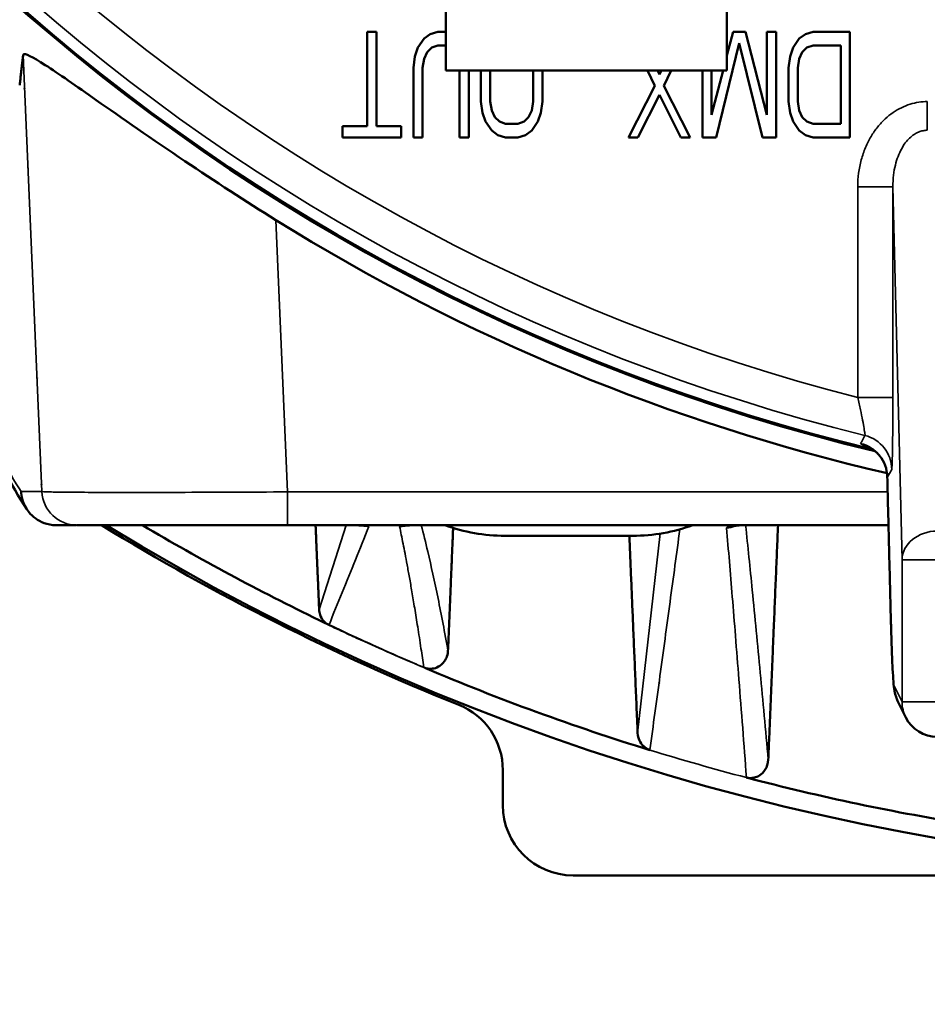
# Model space of a CAD drawing. Header units: millimetres. Extents: x 30 to 1646, y 30 to 1265.
# Tile 76 of 137: x 675 to 700, y 979 to 1007. Entities that reach past the tile are written whole.
import ezdxf

# ---------------------------------------------------------------- set-up
doc = ezdxf.new("R2010")
doc.units = ezdxf.units.MM
doc.header["$LTSCALE"] = 6
for name, color, linetype, lineweight in [('Dimension (ISO)', 7, 'Continuous', 25), ('Visible (ISO)', 7, 'Continuous', 50), ('Visible Narrow (ISO)', 7, 'Continuous', 35)]:
    doc.layers.add(name, color=color, linetype=linetype, lineweight=lineweight)
doc.styles.add('Note Text (ANSI)', font='tahoma.ttf')
doc.dimstyles.new('Default (ISO)', dxfattribs={"dimscale": 6, "dimtxt": 1, "dimasz": 2.5, "dimexe": 3.175, "dimexo": 0, "dimgap": 0.762, "dimtad": 1, "dimrnd": 1e-08, "dimzin": 0, "dimdsep": 46, "dimtxsty": 'Note Text (ANSI)', "dimcen": 0.09, "dimdle": 10, "dimclrd": 1, "dimclre": 1, "dimclrt": 1, "dimazin": 0, "dimtfac": 3.5052, "dimtmove": 0, "dimatfit": 3, "dimfxl": 1, "dimtolj": 1, "dimtzin": 0, "dimlwd": -1, "dimlwe": -1, "dimarcsym": 0})

# ---------------------------------------------------------------- blocks, each defined once
blk = doc.blocks.new('*D22')
at = {"layer": 'Defpoints', "color": 0, "transparency": 16777216}
for p in [(706.416, 1052.811), (717.925, 1046.766)]:
    blk.add_point(p, dxfattribs=at)
at = {"layer": 'Dimension (ISO)', "color": 1, "transparency": 16777216}
for p, q in [((693.136, 1059.785), (679.856, 1066.76)), ((706.416, 1052.811), (717.925, 1046.766)), ((731.205, 1039.791), (896.945, 952.746))]:
    blk.add_line(p, q, dxfattribs=at)
for points in [[(694.298, 1061.998), (691.973, 1057.572), (706.416, 1052.811)], [(732.367, 1042.005), (730.042, 1037.578), (717.925, 1046.766)]]:
    blk.add_solid(points, dxfattribs=at)
at = {"layer": 'Dimension (ISO)', "color": 1, "transparency": 16777216, "insert": (821.232, 1006.541), "char_height": 6, "attachment_point": 1, "rotation": 332.2919, "style": 'Note Text (ANSI)'}
blk.add_mtext('\\A1;∅13.00 mm [∅0.512 in]', dxfattribs=at)

msp = doc.modelspace()

# ---------------------------------------------------------------- linework, layer by layer
at = {"layer": 'Visible (ISO)'}
for p, q in [((686.6703, 1010.1882), (686.6703, 1005.1882)), ((694.6703, 1010.1882), (694.6703, 1005.1882)), ((684.4328, 1006.2882), (684.4328, 1003.6074)), ((684.6953, 1006.2882), (684.4328, 1006.2882)), ((684.6953, 1003.6074), (684.6953, 1006.2882)), ((685.8766, 1005.8414), (686.0516, 1006.0968)), ((686.0516, 1006.0968), (686.2266, 1006.2244)), ((686.2266, 1006.2244), (686.4453, 1006.2882)), ((686.6203, 1006.2882), (686.4453, 1006.2882)), ((686.6203, 1006.2882), (686.6703, 1006.2737)), ((694.6703, 1005.6135), (694.8453, 1006.2882)), ((695.1953, 1006.2882), (694.8453, 1006.2882)), ((695.1953, 1006.2882), (695.8078, 1003.9265)), ((695.8078, 1006.2882), (695.8078, 1003.9265)), ((696.0703, 1006.2882), (695.8078, 1006.2882)), ((696.0703, 1003.2882), (696.0703, 1006.2882)), ((696.5516, 1005.8414), (696.7266, 1006.0968)), ((696.7266, 1006.0968), (696.9016, 1006.2244)), ((696.9016, 1006.2244), (697.1203, 1006.2882)), ((698.1703, 1006.2882), (697.1203, 1006.2882)), ((698.1703, 1003.2882), (698.1703, 1006.2882)), ((685.7891, 1005.5861), (685.8766, 1005.8414)), ((686.2703, 1005.8414), (686.1391, 1005.7138)), ((686.4453, 1005.9053), (686.2703, 1005.8414)), ((686.4453, 1005.9053), (686.6203, 1005.9053)), ((686.6703, 1005.887), (686.6203, 1005.9053)), ((695.0203, 1005.9691), (694.3641, 1003.2882)), ((695.6766, 1003.2882), (695.0203, 1005.9691)), ((696.4641, 1005.5861), (696.5516, 1005.8414)), ((696.9453, 1005.8414), (696.8141, 1005.7138)), ((697.1203, 1005.9053), (696.9453, 1005.8414)), ((697.1203, 1005.9053), (697.9078, 1005.9053)), ((697.9078, 1005.9053), (697.9078, 1003.6712)), ((685.7453, 1005.267), (685.7891, 1005.5861)), ((686.0516, 1005.5223), (686.0078, 1005.267)), ((686.1391, 1005.7138), (686.0516, 1005.5223)), ((696.4203, 1005.267), (696.4641, 1005.5861)), ((696.7266, 1005.5223), (696.6828, 1005.267)), ((696.8141, 1005.7138), (696.7266, 1005.5223)), ((685.7453, 1005.267), (685.7453, 1003.2882)), ((686.0078, 1003.2882), (686.0078, 1005.267)), ((696.4203, 1005.267), (696.4203, 1004.3095)), ((696.6828, 1004.3095), (696.6828, 1005.267)), ((686.6703, 1005.1882), (694.6703, 1005.1882)), ((687.0578, 1005.1882), (687.0578, 1003.2882)), ((687.3203, 1003.2882), (687.3203, 1005.1882)), ((687.6703, 1005.1882), (687.6703, 1004.3095)), ((687.9328, 1004.3095), (687.9328, 1005.1882)), ((689.1578, 1005.1882), (689.1578, 1004.3095)), ((689.4203, 1004.3095), (689.4203, 1005.1882)), ((692.6141, 1004.7563), (692.4044, 1005.1882)), ((692.6884, 1005.1882), (692.7453, 1005.0755)), ((692.7453, 1005.0755), (692.8023, 1005.1882)), ((693.0863, 1005.1882), (692.8766, 1004.7563)), ((693.9703, 1005.1882), (693.9703, 1003.2882)), ((694.2328, 1003.9265), (694.2328, 1005.1882)), ((694.2328, 1003.9265), (694.56, 1005.1882)), ((691.8703, 1003.2882), (692.6141, 1004.7563)), ((692.8766, 1004.7563), (693.6203, 1003.2882)), ((692.7453, 1004.501), (692.1328, 1003.2882)), ((693.3578, 1003.2882), (692.7453, 1004.501)), ((687.7141, 1003.9904), (687.6703, 1004.3095)), ((687.9328, 1004.3095), (687.9766, 1004.0542)), ((689.1141, 1004.0542), (689.1578, 1004.3095)), ((689.4203, 1004.3095), (689.3766, 1003.9904)), ((696.4641, 1003.9904), (696.4203, 1004.3095)), ((696.6828, 1004.3095), (696.7266, 1004.0542)), ((687.8016, 1003.7351), (687.7141, 1003.9904)), ((687.9766, 1004.0542), (688.0641, 1003.8627)), ((688.0641, 1003.8627), (688.1953, 1003.7351)), ((688.8953, 1003.7351), (689.0266, 1003.8627)), ((689.0266, 1003.8627), (689.1141, 1004.0542)), ((689.3766, 1003.9904), (689.2891, 1003.7351)), ((696.5516, 1003.7351), (696.4641, 1003.9904)), ((696.7266, 1004.0542), (696.8141, 1003.8627)), ((696.8141, 1003.8627), (696.9453, 1003.7351)), ((683.7328, 1003.6074), (683.7328, 1003.2882)), ((684.4328, 1003.6074), (683.7328, 1003.6074)), ((685.3953, 1003.6074), (684.6953, 1003.6074)), ((685.3953, 1003.2882), (685.3953, 1003.6074)), ((687.9766, 1003.4797), (687.8016, 1003.7351)), ((688.1953, 1003.7351), (688.3703, 1003.6712)), ((688.7203, 1003.6712), (688.3703, 1003.6712)), ((688.7203, 1003.6712), (688.8953, 1003.7351)), ((689.2891, 1003.7351), (689.1141, 1003.4797)), ((696.7266, 1003.4797), (696.5516, 1003.7351)), ((696.9453, 1003.7351), (697.1203, 1003.6712)), ((697.9078, 1003.6712), (697.1203, 1003.6712)), ((683.7328, 1003.2882), (685.3953, 1003.2882)), ((685.7453, 1003.2882), (686.0078, 1003.2882)), ((687.0578, 1003.2882), (687.3203, 1003.2882)), ((688.1516, 1003.3521), (687.9766, 1003.4797)), ((688.3703, 1003.2882), (688.1516, 1003.3521)), ((688.3703, 1003.2882), (688.7203, 1003.2882)), ((688.9391, 1003.3521), (688.7203, 1003.2882)), ((689.1141, 1003.4797), (688.9391, 1003.3521)), ((691.8703, 1003.2882), (692.1328, 1003.2882)), ((693.3578, 1003.2882), (693.6203, 1003.2882)), ((693.9703, 1003.2882), (694.3641, 1003.2882)), ((695.6766, 1003.2882), (696.0703, 1003.2882)), ((696.9016, 1003.3521), (696.7266, 1003.4797)), ((697.1203, 1003.2882), (696.9016, 1003.3521)), ((697.1203, 1003.2882), (698.1703, 1003.2882)), ((699.2372, 994.3105), (699.2372, 994.3105)), ((699.2317, 993.6326), (699.2317, 993.6326)), ((676.16, 992.2534), (675.5827, 992.2534)), ((699.2663, 992.2532), (682.1668, 992.2532)), ((688.3498, 991.9532), (691.9909, 991.9532)), ((699.5414, 987.2175), (699.7585, 986.783)), ((688.2909, 984.2871), (688.2909, 985.2871)), ((734.0495, 982.2882), (690.2911, 982.2882))]:
    msp.add_line(p, q, dxfattribs=at)
for centre, radius, start, end in [((712.1703, 1049.7882), 57, 197.87959, 256.5243), ((712.1703, 1049.7882), 56.9651, 197.89092, 256.44558), ((712.1703, 1049.7882), 58.5, 230.132708, 230.136653), ((712.1703, 1049.7883), 58.6571, 230.272347, 230.276269), ((712.1703, 1049.7882), 60.3429, 231.707111, 231.710804), ((712.1703, 1049.7882), 63.8319, 234.354405, 234.357699), ((712.1703, 1049.7883), 64.9985, 235.156587, 235.159767), ((712.147, 1049.6967), 55.6557, 255.72063, 255.72064), ((712.2674, 1050.2003), 56.1735, 256.74769, 256.7477), ((712.1292, 1049.6139), 55.5291, 256.73767, 256.73768), ((712.1284, 1049.608), 56.815, 256.9069, 256.90692), ((712.1703, 1049.7883), 67.4331, 236.716839, 236.719801), ((712.1703, 1049.7882), 67.5, 236.75769, 236.760647), ((712.1651, 1049.7802), 67.4904, 236.96652, 236.966556), ((712.2141, 1049.8558), 67.5136, 237.058432, 237.058466), ((712.1703, 1049.7882), 67.5, 238.470504, 248.138936), ((712.1703, 1049.7882), 67.4331, 238.563252, 301.436736), ((712.1703, 1049.7882), 66.8981, 239.321114, 244.211109), ((688.3498, 996.9532), 5, 250.05156, 270), ((691.9909, 996.9532), 5, 270, 289.94844), ((712.1497, 1049.7463), 64.9518, 243.894851, 243.894917), ((712.1703, 1049.7882), 64.9985, 244.376972, 244.378782), ((712.1702, 1049.788), 64.9982, 245.960694, 245.961371), ((712.1716, 1049.7925), 64.1299, 252.470549, 252.470737), ((712.1703, 1049.7882), 66.8981, 247.03982, 252.878315), ((712.1709, 1049.7905), 64.1278, 254.467568, 254.467821), ((712.1705, 1049.7888), 64.9991, 252.603058, 252.603291), ((712.1703, 1049.7881), 64.9983, 254.747523, 254.747838), ((700.653, 987.2301), 1, 206.55807, 270), ((712.1703, 1049.7882), 66.8981, 255.326563, 260.908262)]:
    msp.add_arc(centre, radius, start, end, dxfattribs=at)
for centre, major_axis, ratio, start_param, end_param in [((712.1703, 1049.5873), (0, 57.3341), 0.9999939, 2.5840353, 2.9138221), ((686.2897, 985.2851), (1.6551, 1.1262), 0.9991092, 5.6862661, 6.874719), ((690.2922, 984.2885), (-1.7903, -0.8949), 0.9992388, 5.8200749, 7.3902368)]:
    msp.add_ellipse(centre, major_axis=major_axis, ratio=ratio, start_param=start_param, end_param=end_param, dxfattribs=at)
for points, weights in [([(674.6402, 1005.6318), (674.5914, 1005.2061), (674.5428, 1004.7723)], [1.00128809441, 1.00163927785, 1.00192229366]), ([(682.9627, 992.2532), (683.0131, 991.0719), (683.0649, 989.8518)], [1.03652419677, 1.02547272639, 1.01419463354]), ([(686.7312, 988.674), (686.806, 990.4687), (686.8771, 992.175)], [1.02033092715, 1.03993067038, 1.05913267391]), ([(695.8459, 985.5828), (695.9913, 989.0901), (696.1225, 992.2532)], [1.02203491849, 1.06783391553, 1.11256722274]), ([(691.8915, 991.9532), (692.005, 989.2593), (692.128, 986.3332)], [1.08044110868, 1.04902882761, 1.01654221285])]:
    msp.add_rational_spline(points, weights, degree=2, dxfattribs=at)
for points, knots in [([(674.6402, 1005.6318), (674.6429, 1005.6375), (674.6449, 1005.6426), (674.6854, 1005.6903), (674.8994, 1005.5849), (675.6391, 1005.1076), (676.1629, 1004.7402), (677.4335, 1003.8505), (678.3088, 1003.2391), (680.09, 1002.0453), (680.9845, 1001.4667), (681.8342, 1000.9365)], [-2.356232, -2.356232, -2.356232, -2.356232, -2.3330548, -2.3330548, -2.0748946, -2.0748946, -1.8167343, -1.8167343, -1.4870191, -1.4870191, -1.1907701, -1.1907701, -1.1907701, -1.1907701]), ([(699.2317, 993.6326), (699.229, 993.7413), (699.2078, 993.8507), (699.1348, 994.0486), (699.0824, 994.1406), (698.9964, 994.2503), (698.9687, 994.2811), (698.9191, 994.3302), (698.8969, 994.3499), (698.8405, 994.3961), (698.8085, 994.4179), (698.7621, 994.4468), (698.7457, 994.4556), (698.7202, 994.4689), (698.7137, 994.4716), (698.7127, 994.4721), (698.7126, 994.4721), (698.7126, 994.4721)], [0, 0, 0, 0, 0.03326907, 0.03326907, 0.06556423, 0.06556423, 0.07972093, 0.07972093, 0.09116162, 0.09116162, 0.1107063, 0.1107063, 0.12880092, 0.12880092, 0.15238131, 0.15238131, 0.1543016, 0.1543016, 0.1543016, 0.1543016]), ([(699.3332, 989.5941), (699.3264, 989.8625), (699.3196, 990.1311), (699.3061, 990.6686), (699.2993, 990.9375), (699.2858, 991.4757), (699.279, 991.7449), (699.2655, 992.2837), (699.2588, 992.5532), (699.2452, 993.0927), (699.2385, 993.3625), (699.2317, 993.6326)], [3.7467306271, 3.7467306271, 3.7467306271, 3.7467306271, 3.7475564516, 3.7475564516, 3.7483822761, 3.7483822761, 3.7492081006, 3.7492081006, 3.7500339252, 3.7500339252, 3.7508597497, 3.7508597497, 3.7508597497, 3.7508597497]), ([(674.5855, 993.2083), (674.5864, 993.153), (674.5917, 993.0818), (674.622, 992.9765), (674.6523, 992.8713), (674.7204, 992.7337), (674.7922, 992.641), (674.864, 992.5483), (674.9294, 992.4915), (674.9988, 992.4416), (675.0681, 992.3917), (675.141, 992.3504), (675.2366, 992.3151), (675.3319, 992.28), (675.451, 992.2534), (675.5827, 992.2532)], [0.00000328, 0.00000328, 0.00000328, 0.00000328, 0.2, 0.2, 0.2, 0.4, 0.4, 0.4, 0.6, 0.6, 0.6, 0.8, 0.8, 0.8, 0.99935996, 0.99935996, 0.99935996, 0.99935996]), ([(682.1668, 992.2532), (681.5192, 992.2532), (680.8633, 992.2532), (679.6473, 992.2532), (679.0705, 992.2532), (678.0541, 992.2532), (677.602, 992.2532), (676.8777, 992.2532), (676.5966, 992.2532), (676.264, 992.2532), (676.1919, 992.2532), (676.1739, 992.2532)], [0, 0, 0, 0, 0.19427138, 0.19427138, 0.38503337, 0.38503337, 0.57592183, 0.57592183, 0.76680767, 0.76680767, 0.93012358, 0.93012358, 0.93012358, 0.93012358]), ([(684.3652, 992.2357), (684.3652, 992.2357), (684.3651, 992.2357), (684.364, 992.2358), (684.3578, 992.2367), (684.333, 992.2392), (684.3085, 992.2413), (684.232, 992.2464), (684.1718, 992.2494), (684.092, 992.2525), (684.0819, 992.2528), (684.0716, 992.2532)], [0.080791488, 0.080791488, 0.080791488, 0.080791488, 0.081973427, 0.081973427, 0.095177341, 0.095177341, 0.117394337, 0.117394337, 0.150687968, 0.150687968, 0.155386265, 0.155386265, 0.155386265, 0.155386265]), ([(685.7628, 992.2532), (685.6675, 992.2489), (685.588, 992.2441), (685.5114, 992.2377), (685.4927, 992.2357), (685.4783, 992.2338), (685.4756, 992.2334), (685.4756, 992.2334)], [0.000933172, 0.000933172, 0.000933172, 0.000933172, 0.044572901, 0.044572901, 0.064695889, 0.064695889, 0.073677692, 0.073677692, 0.073677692, 0.073677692]), ([(695.0716, 992.2532), (694.9924, 992.2459), (694.9269, 992.2377), (694.8687, 992.2282), (694.8556, 992.2254), (694.8498, 992.224), (694.8492, 992.2239), (694.8492, 992.2239)], [0.003358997, 0.003358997, 0.003358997, 0.003358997, 0.041652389, 0.041652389, 0.059203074, 0.059203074, 0.063559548, 0.063559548, 0.063559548, 0.063559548]), ([(683.2804, 989.4485), (683.2722, 989.4542), (683.2641, 989.4601), (683.229, 989.4876), (683.2042, 989.5118), (683.1391, 989.5894), (683.1087, 989.6484), (683.0748, 989.7513), (683.0663, 989.8017), (683.0649, 989.8517)], [0.278508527, 0.278508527, 0.278508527, 0.278508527, 0.281485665, 0.281485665, 0.291837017, 0.291837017, 0.312539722, 0.312539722, 0.33051062, 0.33051062, 0.33051062, 0.33051062]), ([(683.2804, 989.4485), (683.2552, 989.4605), (683.23, 989.4726), (683.1583, 989.507), (683.1118, 989.5294), (683.0655, 989.5525)], [-0.023895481, -0.023895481, -0.023895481, -0.023895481, -0.015526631, -0.015526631, -0.000034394, -0.000034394, -0.000034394, -0.000034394]), ([(699.5414, 987.2175), (699.5172, 987.2658), (699.5031, 987.3022), (699.475, 987.3804), (699.466, 987.4139), (699.4422, 987.5095), (699.436, 987.5511), (699.4161, 987.688), (699.4086, 987.775), (699.3926, 987.9939), (699.3852, 988.1215), (699.3709, 988.419), (699.364, 988.5886), (699.3506, 988.9695), (699.3441, 989.1806), (699.3363, 989.4711), (699.3348, 989.532), (699.3332, 989.5941)], [3.17649768, 3.17649768, 3.17649768, 3.17649768, 3.19013083, 3.19013083, 3.21140781, 3.21140781, 3.26098998, 3.26098998, 3.37503886, 3.37503886, 3.48908774, 3.48908774, 3.60313662, 3.60313662, 3.7171855, 3.7171855, 3.7466044, 3.7466044, 3.7466044, 3.7466044]), ([(683.3478, 989.4233), (683.3478, 989.4232), (683.3475, 989.423), (683.3473, 989.4227), (683.3467, 989.4221), (683.3463, 989.4213), (683.3441, 989.4214), (683.3418, 989.4214), (683.3378, 989.4223), (683.3373, 989.421)], [0.18657101, 0.18657101, 0.18657101, 0.18657101, 0.33333333, 0.33333333, 0.33333333, 0.66666667, 0.66666667, 0.66666667, 1, 1, 1, 1]), ([(686.7312, 988.674), (686.7297, 988.6438), (686.7254, 988.5878), (686.6845, 988.4699), (686.661, 988.4225), (686.5766, 988.3019), (686.5126, 988.2566), (686.4002, 988.1926), (686.3409, 988.1774), (686.2557, 988.1668), (686.2188, 988.166), (686.1437, 988.1732), (686.1083, 988.1808), (686.0743, 988.1911)], [0.000050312, 0.000050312, 0.000050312, 0.000050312, 0.011840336, 0.011840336, 0.019843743, 0.019843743, 0.03464277, 0.03464277, 0.054706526, 0.054706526, 0.068656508, 0.068656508, 0.082940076, 0.082940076, 0.082940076, 0.082940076]), ([(692.4755, 985.8588), (692.4743, 985.8621), (692.4724, 985.8627), (692.437, 985.8742), (692.4047, 985.889), (692.3445, 985.925), (692.3167, 985.9462), (692.2421, 986.0162), (692.2045, 986.0718), (692.1489, 986.1899), (692.1315, 986.2619), (692.128, 986.3328)], [0.276922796, 0.276922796, 0.276922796, 0.276922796, 0.277534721, 0.277534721, 0.288083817, 0.288083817, 0.298632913, 0.298632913, 0.319731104, 0.319731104, 0.345559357, 0.345559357, 0.345559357, 0.345559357]), ([(695.2243, 985.0722), (695.2478, 985.0665), (695.2856, 985.0584), (695.3729, 985.0576), (695.4103, 985.0618), (695.4918, 985.08), (695.5474, 985.0995), (695.6511, 985.1703), (695.7095, 985.219), (695.8049, 985.3727), (695.8418, 985.4731), (695.8459, 985.5828)], [-0.2660803, -0.2660803, -0.2660803, -0.2660803, -0.2028863, -0.2028863, -0.15440214, -0.15440214, -0.09037639, -0.09037639, -0.04382882, -0.04382882, -0.00002147, -0.00002147, -0.00002147, -0.00002147])]:
    msp.add_open_spline(points, degree=3, knots=knots, dxfattribs=at)
for points in [[(674.7419, 992.7122), (674.2964, 993.3745), (673.8838, 994.236), (673.467, 995.4501)], [(675.1391, 994.0743), (675.1381, 994.075), (675.1371, 994.0756), (675.1362, 994.0762)], [(683.3373, 989.421), (683.3184, 989.4302), (683.2994, 989.4394), (683.2804, 989.4485)]]:
    msp.add_open_spline(points, degree=3, dxfattribs=at)
at = {"layer": 'Visible Narrow (ISO)'}
for p, q in [((674.6409, 1005.6316), (675.1755, 993.2105)), ((700.371, 1003.4894), (700.371, 1004.3064)), ((698.3909, 995.889), (698.3909, 1001.883)), ((699.3907, 1001.883), (698.3909, 1001.883)), ((699.3907, 1001.883), (699.3907, 995.889)), ((699.3907, 1001.883), (699.6532, 991.2701)), ((682.1668, 993.2009), (681.8342, 1000.9365)), ((698.3909, 995.889), (699.3907, 995.889)), ((698.7937, 994.4383), (698.7937, 994.4383)), ((699.2327, 993.6111), (699.357, 993.8367)), ((674.5855, 993.2083), (675.1755, 993.211)), ((682.1668, 993.2009), (699.2425, 993.2009)), ((682.1668, 993.2009), (682.1668, 992.2532)), ((683.8379, 992.2532), (683.0649, 989.8517)), ((685.3531, 992.2139), (685.3532, 992.2137)), ((694.6581, 992.1746), (694.6581, 992.1745)), ((692.7668, 992.0138), (692.128, 986.3328)), ((699.6532, 987.2301), (699.6532, 991.2701)), ((699.6532, 991.2701), (700.653, 991.2701)), ((683.0655, 989.5522), (683.0653, 989.5526)), ((683.0711, 989.5388), (683.0657, 989.5516)), ((699.6532, 987.2301), (699.436, 987.6646)), ((700.653, 987.2301), (699.6532, 987.2301))]:
    msp.add_line(p, q, dxfattribs=at)
for centre, radius, start, end in [((712.1703, 1049.7882), 56.6321, 197.9997, 256.13248), ((712.1703, 1049.7882), 55.6327, 198.33444, 255.65939), ((712.1703, 1049.7883), 60.4607, 231.803223, 231.8069), ((712.1703, 1049.7882), 61.3078, 232.479826, 232.483399), ((712.1703, 1049.7882), 66.898, 252.878355, 255.326563)]:
    msp.add_arc(centre, radius, start, end, dxfattribs=at)
for centre, major_axis, ratio, start_param, end_param in [((698.2329, 993.6112), (-0.8757, 0.4829), 0.9993473, 3.6456865, 4.9731682), ((698.3572, 993.8366), (-0.8757, 0.4829), 0.9993473, 3.6459477, 4.9739838), ((676.1748, 993.2532), (0, -0.9999), 0.9999211, 4.7560603, 6.2823388), ((682.1628, 993.6591), (6.9935, 0.3007), 0.0522878, 4.0038564, 4.0242715), ((694.6597, 992.673), (0.4971, 0.0531), 0.9968695, 4.6029596, 5.0908553), ((694.6597, 992.673), (0.4971, 0.0531), 0.9968695, 5.1215038, 5.1224438), ((700.653, 991.2701), (-0.9997, -0.0247), 0.8168848, 4.6921918, 6.2529234), ((700.3329, 989.6193), (-0.9997, -0.0252), 0.8222984, 6.2526121, 6.2831662), ((699.443, 998.7079), (-0.0003, -11.0499), 0.0174591, 5.67819, 6.2484309), ((700.4358, 987.6646), (-0.8945, -0.4471), 0.9992388, 5.8193416, 6.2831853), ((700.653, 987.2301), (-0.8945, -0.4471), 0.9992388, 5.819355, 6.2831853)]:
    msp.add_ellipse(centre, major_axis=major_axis, ratio=ratio, start_param=start_param, end_param=end_param, dxfattribs=at)
for points, knots in [([(700.371, 1004.3064), (700.2905, 1004.3064), (700.1284, 1004.2946), (699.8797, 1004.238), (699.632, 1004.1401), (699.3926, 1004.0002), (699.1666, 1003.8187), (698.9556, 1003.593), (698.7658, 1003.3206), (698.6053, 1003.0049), (698.4838, 1002.6526), (698.4079, 1002.2737), (698.3908, 1002.0149), (698.3909, 1001.883)], [0.00000001, 0.00000001, 0.00000001, 0.00000001, 0.09090909, 0.18181818, 0.27272727, 0.36363636, 0.45454545, 0.54545455, 0.63636364, 0.72727273, 0.81818182, 0.90909091, 1, 1, 1, 1]), ([(698.5969, 994.8068), (698.5994, 994.8096), (698.5982, 994.8278), (698.5939, 994.8615), (698.5895, 994.8953), (698.582, 994.9448), (698.5712, 995.0083), (698.5604, 995.0717), (698.5463, 995.1488), (698.5289, 995.2378), (698.5115, 995.3268), (698.4909, 995.4277), (698.4676, 995.5375), (698.4444, 995.6473), (698.4186, 995.7661), (698.3909, 995.889)], [0.0000005, 0.0000005, 0.0000005, 0.0000005, 0.2, 0.2, 0.2, 0.4, 0.4, 0.4, 0.6, 0.6, 0.6, 0.8, 0.8, 0.8, 1, 1, 1, 1]), ([(699.357, 993.8367), (699.3606, 993.8433), (699.3674, 993.9166), (699.377, 994.2139), (699.3845, 994.657), (699.3895, 995.232), (699.3907, 995.6601), (699.3907, 995.889)], [0, 0, 0, 0, 0.2, 0.4, 0.6, 0.8, 0.99999994, 0.99999994, 0.99999994, 0.99999994]), ([(698.7526, 994.4517), (698.7105, 994.4656), (698.6717, 994.4791), (698.6372, 994.4918), (698.6021, 994.5048), (698.5714, 994.5171), (698.5462, 994.5284), (698.5211, 994.5397), (698.5015, 994.55), (698.4887, 994.5589), (698.476, 994.5679), (698.4702, 994.5755), (698.4734, 994.5812)], [0.43112366, 0.43112366, 0.43112366, 0.43112366, 0.57142857, 0.57142857, 0.57142857, 0.71428571, 0.71428571, 0.71428571, 0.85714286, 0.85714286, 0.85714286, 0.99999988, 0.99999988, 0.99999988, 0.99999988]), ([(699.333, 989.6193), (699.3219, 990.0616), (699.3107, 990.5042), (699.2996, 990.9473), (699.2884, 991.3904), (699.2773, 991.8339), (699.2661, 992.2779), (699.255, 992.7219), (699.2439, 993.1662), (699.2327, 993.6111)], [0, 0, 0, 0, 0.3333333, 0.3333333, 0.3333333, 0.6666667, 0.6666667, 0.6666667, 1, 1, 1, 1]), ([(677.624, 993.1857), (677.2476, 993.1856), (676.9054, 993.1862), (676.6052, 993.1873), (676.305, 993.1885), (676.0468, 993.1901), (675.8364, 993.1922), (675.626, 993.1943), (675.4635, 993.1968), (675.3527, 993.2), (675.2418, 993.2033), (675.1825, 993.2074), (675.1755, 993.211)], [0, 0, 0, 0, 0.25, 0.25, 0.25, 0.5, 0.5, 0.5, 0.75, 0.75, 0.75, 1, 1, 1, 1]), ([(682.1668, 993.2009), (681.6328, 993.1976), (680.5653, 993.192), (679.0482, 993.1867), (678.1458, 993.1856), (677.7335, 993.1857)], [0.00000733, 0.00000733, 0.00000733, 0.00000733, 0.33333333, 0.66666667, 1, 1, 1, 1]), ([(683.3466, 989.4219), (683.4706, 989.7265), (683.7169, 990.3357), (684.0973, 991.2646), (684.3496, 991.9001), (684.4757, 992.2159)], [0.00000002, 0.00000002, 0.00000002, 0.00000002, 0.33333333, 0.66666667, 0.99999998, 0.99999998, 0.99999998, 0.99999998]), ([(684.4757, 992.2159), (684.4759, 992.2239), (684.4612, 992.2283), (684.4314, 992.2326), (684.4017, 992.2369), (684.3567, 992.2409), (684.2978, 992.2446), (684.2487, 992.2477), (684.1899, 992.2506), (684.1209, 992.2529)], [0, 0, 0, 0, 0.33333333, 0.33333333, 0.33333333, 0.66666667, 0.66666667, 0.66666667, 0.94477704, 0.94477704, 0.94477704, 0.94477704]), ([(685.7499, 992.2534), (685.664, 992.2494), (685.5916, 992.2455), (685.533, 992.2414), (685.5096, 992.2397), (685.4884, 992.238), (685.4695, 992.2363), (685.4406, 992.2337), (685.417, 992.231), (685.3989, 992.2282), (685.3759, 992.2246), (685.3616, 992.2209), (685.3559, 992.2171), (685.3542, 992.2159), (685.3532, 992.2147), (685.3531, 992.2139)], [0.00200124, 0.00200124, 0.00200124, 0.00200124, 0.33333333, 0.33333333, 0.33333333, 0.46553452, 0.46553452, 0.46553452, 0.66666667, 0.66666667, 0.66666667, 0.92128709, 0.92128709, 0.92128709, 1, 1, 1, 1]), ([(685.3531, 992.2139), (685.3663, 992.2135), (685.3794, 992.2139), (685.3926, 992.2148), (685.4311, 992.2177), (685.4699, 992.2256), (685.5071, 992.2376)], [0.00000265, 0.00000265, 0.00000265, 0.00000265, 0.04892005, 0.04892005, 0.04892005, 0.19250431, 0.19250431, 0.19250431, 0.19250431]), ([(685.3532, 992.2134), (685.3696, 992.1368), (685.403, 991.9768), (685.455, 991.7209), (685.5104, 991.437), (685.5704, 991.1182), (685.6357, 990.7576), (685.7071, 990.3478), (685.7854, 989.88), (685.8713, 989.3444), (685.9581, 988.7846), (686.0153, 988.3923), (686.0413, 988.21)], [0.0001284, 0.0001284, 0.0001284, 0.0001284, 0.06947374, 0.14271108, 0.22195879, 0.308168, 0.4025219, 0.50613837, 0.62015161, 0.74569796, 0.88384978, 1, 1, 1, 1]), ([(686.7312, 988.674), (686.638, 989.1983), (686.4494, 990.1945), (686.1947, 991.3614), (686.033, 992.0141), (685.9708, 992.2532)], [0, 0, 0, 0, 0.33333333, 0.66666667, 0.87236303, 0.87236303, 0.87236303, 0.87236303]), ([(693.3299, 992.1358), (693.2365, 991.446), (693.0473, 990.0545), (692.7649, 987.9636), (692.5706, 986.5568), (692.4761, 985.8567)], [0.00696589, 0.00696589, 0.00696589, 0.00696589, 0.33333333, 0.66666667, 0.99998983, 0.99998983, 0.99998983, 0.99998983]), ([(695.0519, 992.2528), (694.9692, 992.2465), (694.8997, 992.2394), (694.8429, 992.2317), (694.8315, 992.2301), (694.8206, 992.2285), (694.8102, 992.2269), (694.7665, 992.2202), (694.732, 992.2129), (694.707, 992.2053), (694.6865, 992.1989), (694.6725, 992.1923), (694.6648, 992.1853), (694.6609, 992.1818), (694.6587, 992.1782), (694.6581, 992.1746)], [0.01511549, 0.01511549, 0.01511549, 0.01511549, 0.33333333, 0.33333333, 0.33333333, 0.39738137, 0.39738137, 0.39738137, 0.66666667, 0.66666667, 0.66666667, 0.88809125, 0.88809125, 0.88809125, 1, 1, 1, 1]), ([(694.6581, 992.1745), (694.685, 991.8595), (694.7395, 991.213), (694.8239, 990.1901), (694.9144, 989.0727), (695.0128, 987.8295), (695.1178, 986.4868), (695.1884, 985.5467), (695.2243, 985.0722)], [0.00001249, 0.00001249, 0.00001249, 0.00001249, 0.14094741, 0.28670172, 0.44577148, 0.61944212, 0.80942551, 0.99999618, 0.99999618, 0.99999618, 0.99999618]), ([(695.2005, 992.2532), (695.2638, 991.651), (695.4041, 990.286), (695.6193, 988.0742), (695.7705, 986.4263), (695.8459, 985.5828)], [0.05985865, 0.05985865, 0.05985865, 0.05985865, 0.33333333, 0.66666667, 1, 1, 1, 1]), ([(683.0711, 989.5388), (683.2642, 989.4459), (683.4521, 989.3567), (683.6302, 989.2732), (683.6526, 989.2627), (683.6749, 989.2523), (683.697, 989.2419), (683.8505, 989.1702), (683.996, 989.1028), (684.1305, 989.0412), (684.4383, 988.9001), (684.688, 988.7881), (684.996, 988.6526), (685.3038, 988.5172), (685.6702, 988.3589), (686.0743, 988.1911)], [0, 0, 0, 0, 0.16666667, 0.16666667, 0.16666667, 0.18763117, 0.18763117, 0.18763117, 0.33333333, 0.33333333, 0.33333333, 0.66666667, 0.66666667, 0.66666667, 0.9997633, 0.9997633, 0.9997633, 0.9997633]), ([(686.0413, 988.21), (685.991, 988.2301), (685.8529, 988.2879), (685.5211, 988.4319), (685.1892, 988.5759), (684.6649, 988.809), (684.2678, 988.991), (683.8707, 989.1731), (683.5995, 989.3013), (683.3466, 989.4219)], [0, 0, 0, 0, 0.3333333, 0.3333333, 0.3333333, 0.6666667, 0.6666667, 0.6666667, 1, 1, 1, 1]), ([(686.0742, 988.1912), (686.0683, 988.1936), (686.0481, 988.2053), (686.0463, 988.2088), (686.0422, 988.21), (686.0413, 988.21)], [0.01913645, 0.01913645, 0.01913645, 0.01913645, 0.33333333, 0.66666667, 0.99999799, 0.99999799, 0.99999799, 0.99999799])]:
    msp.add_open_spline(points, degree=3, knots=knots, dxfattribs=at)
for points in [[(699.3907, 1001.883), (699.39, 1001.9994), (699.4039, 1002.2198), (699.4576, 1002.5063), (699.5357, 1002.7534), (699.6325, 1002.9629), (699.7437, 1003.1362), (699.8655, 1003.2743), (699.9939, 1003.3769), (700.1229, 1003.4454), (700.2492, 1003.4825), (700.3311, 1003.4898), (700.371, 1003.4894)], [(674.5855, 993.2083), (674.2046, 993.77), (673.8159, 994.5584), (673.4154, 995.7239)], [(698.5969, 994.8068), (698.583, 994.7818), (698.5561, 994.7315), (698.5142, 994.6565), (698.4872, 994.6063), (698.4734, 994.5812)], [(699.2317, 993.6326), (699.2319, 993.6255), (699.2322, 993.6184), (699.2327, 993.6111)], [(684.3228, 992.243), (684.3245, 992.2424), (684.3262, 992.2418), (684.3279, 992.2413)], [(684.3357, 992.2387), (684.383, 992.224), (684.4309, 992.2162), (684.4757, 992.2159)], [(685.5164, 992.2407), (685.5171, 992.2409), (685.5179, 992.2412), (685.5186, 992.2414)]]:
    msp.add_open_spline(points, degree=3, dxfattribs=at)

# ---------------------------------------------------------------- dimensions: what is measured, and where the dimension line sits
at = {"layer": 'Dimension (ISO)', "color": 1, "true_color": 0xff0000}
dim = msp.add_diameter_dim_2p(p1=(706.4157, 1052.8105), p2=(717.9249, 1046.766), text='<> mm [∅0.512 in]', dimstyle='Default (ISO)', override={"dimgap": 0.762, "dimdec": 2, "dimlfac": 1, "dimpost": '', "dimtol": 0, "dimlim": 0, "dimtp": 0, "dimtm": 0, "dimtdec": 2, "dimatfit": 2}, dxfattribs=at)
dim.commit()
dim.dimension.update_dxf_attribs({"geometry": '*D22', "text_midpoint": (854.1769, 975.2076), "dimtype": 163})

doc.saveas('drawing.dxf')
